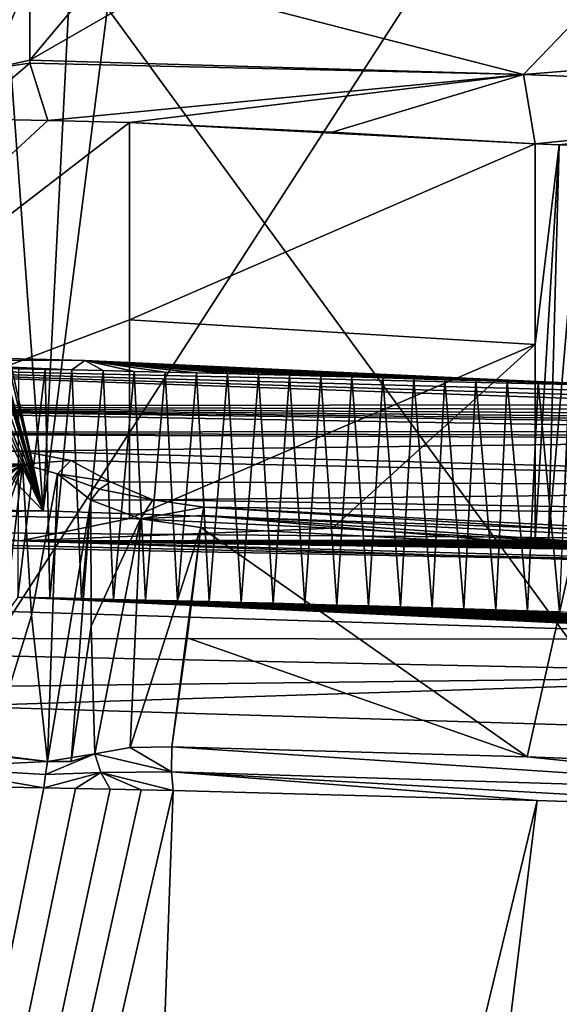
# Model space of a CAD drawing. Header units: millimetres. Extents: x -150 to 308, y -116 to 257.
# Tile 94 of 147: x 254.45 to 257.14, y 148.5 to 153.39. Entities that reach past the tile are written whole.
import ezdxf

# ---------------------------------------------------------------- set-up
doc = ezdxf.new("R2010")
doc.units = ezdxf.units.MM
doc.header["$LTSCALE"] = 81.481481
for name, color, linetype in [('169', 7, 'CONTINUOUS'), ('251', 7, 'CONTINUOUS'), ('254', 7, 'CONTINUOUS'), ('455', 7, 'CONTINUOUS'), ('460', 7, 'CONTINUOUS'), ('461', 7, 'CONTINUOUS'), ('462', 7, 'CONTINUOUS'), ('463', 7, 'CONTINUOUS'), ('464', 7, 'CONTINUOUS'), ('466', 7, 'CONTINUOUS'), ('486', 7, 'CONTINUOUS'), ('487', 7, 'CONTINUOUS'), ('490', 7, 'CONTINUOUS'), ('491', 7, 'CONTINUOUS'), ('492', 7, 'CONTINUOUS'), ('493', 7, 'CONTINUOUS'), ('623', 7, 'CONTINUOUS'), ('624', 7, 'CONTINUOUS'), ('625', 7, 'CONTINUOUS'), ('626', 7, 'CONTINUOUS'), ('627', 7, 'CONTINUOUS'), ('628', 7, 'CONTINUOUS'), ('783', 7, 'CONTINUOUS'), ('831', 7, 'CONTINUOUS'), ('852', 7, 'CONTINUOUS'), ('853', 7, 'CONTINUOUS'), ('854', 7, 'CONTINUOUS'), ('855', 7, 'CONTINUOUS'), ('856', 7, 'CONTINUOUS'), ('857', 7, 'CONTINUOUS'), ('889', 7, 'CONTINUOUS')]:
    doc.layers.add(name, color=color, linetype=linetype)

msp = doc.modelspace()

# ---------------------------------------------------------------- linework, layer by layer
at = {"layer": '169', "linetype": 'CONTINUOUS'}
for points in [[(249.8267, 143.9414, -54.3756), (249.9034, 160.2606, -52.9047), (261.8022, 143.9964, -53.6585), (249.8267, 143.9414, -54.3756)], [(249.9034, 160.2606, -52.9047), (267.6246, 159.5176, -51.9458), (261.8022, 143.9964, -53.6585), (249.9034, 160.2606, -52.9047)]]:
    msp.add_3dface(points, dxfattribs=at)
at = {"layer": '251', "linetype": 'CONTINUOUS'}
for points in [[(260.3922, 159.682, -49.5812), (249.9978, 159.921, -49.924), (250.0872, 143.7397, -51.3825), (260.3922, 159.682, -49.5812)], [(268.3656, 144.0897, -49.5558), (260.3922, 159.682, -49.5812), (250.0872, 143.7397, -51.3825), (268.3656, 144.0897, -49.5558)]]:
    msp.add_3dface(points, dxfattribs=at)
at = {"layer": '254', "linetype": 'CONTINUOUS'}
for points in [[(271.2226, 151.4451, -48.8882), (294.4497, 169.1961, -44.692), (250, 202.5121, -43.5144), (271.2226, 151.4451, -48.8882)], [(266.905, 156.3807, -49.2554), (271.2226, 151.4451, -48.8882), (250, 202.5121, -43.5144), (266.905, 156.3807, -49.2554)]]:
    msp.add_3dface(points, dxfattribs=at)
at = {"layer": '455', "linetype": 'CONTINUOUS'}
for points in [[(254.5744, 149.5738, -29.1522), (250.0004, 126.7923, -30.8249), (254.2791, 149.5795, -29.1258), (254.5744, 149.5738, -29.1522)], [(254.7314, 149.5704, -29.1668), (250.0004, 126.7923, -30.8249), (254.5744, 149.5738, -29.1522), (254.7314, 149.5704, -29.1668)], [(254.903, 149.5671, -29.1835), (250.0004, 126.7923, -30.8249), (254.7314, 149.5704, -29.1668), (254.903, 149.5671, -29.1835)], [(255.0586, 149.5637, -29.1991), (250.0004, 126.7923, -30.8249), (254.903, 149.5671, -29.1835), (255.0586, 149.5637, -29.1991)], [(255.2164, 149.5602, -29.2154), (250.0004, 126.7923, -30.8249), (255.0586, 149.5637, -29.1991), (255.2164, 149.5602, -29.2154)], [(250.0004, 126.7923, -30.8249), (255.2164, 149.5602, -29.2154), (254.8945, 140.6877, -30.5188), (250.0004, 126.7923, -30.8249)], [(255.2164, 149.5602, -29.2154), (257.0242, 149.5118, -29.4373), (254.8945, 140.6877, -30.5188), (255.2164, 149.5602, -29.2154)], [(254.8945, 140.6877, -30.5188), (257.0242, 149.5118, -29.4373), (255.9666, 140.8729, -30.6567), (254.8945, 140.6877, -30.5188)], [(257.0242, 149.5118, -29.4373), (258.771, 149.451, -29.7124), (255.9666, 140.8729, -30.6567), (257.0242, 149.5118, -29.4373)], [(255.9666, 140.8729, -30.6567), (258.771, 149.451, -29.7124), (257.2337, 141.0398, -30.8626), (255.9666, 140.8729, -30.6567)]]:
    msp.add_3dface(points, dxfattribs=at)
at = {"layer": '460', "linetype": 'CONTINUOUS'}
for points in [[(251.57, 151.1803, -28.573), (254.4685, 151.1803, -28.573), (252.3362, 150.8997, -28.6825), (251.57, 151.1803, -28.573)], [(252.3362, 150.8997, -28.6825), (254.4685, 151.1803, -28.573), (253.35, 150.8932, -28.685), (252.3362, 150.8997, -28.6825)], [(253.35, 150.8932, -28.685), (254.4685, 151.1803, -28.573), (253.415, 150.9056, -28.6802), (253.35, 150.8932, -28.685)], [(253.415, 150.9056, -28.6802), (254.4685, 151.1803, -28.573), (253.5648, 150.6512, -28.7793), (253.415, 150.9056, -28.6802)], [(253.5648, 150.6512, -28.7793), (254.4685, 151.1803, -28.573), (253.6026, 150.5093, -28.8347), (253.5648, 150.6512, -28.7793)], [(254.4685, 151.1803, -28.573), (253.6493, 150.0078, -29.0302), (253.6026, 150.5093, -28.8347), (254.4685, 151.1803, -28.573)], [(253.7881, 149.8435, -29.0943), (253.6493, 150.0078, -29.0302), (254.4685, 151.1803, -28.573), (253.7881, 149.8435, -29.0943)], [(253.9975, 149.7701, -29.1229), (253.7881, 149.8435, -29.0943), (254.4685, 151.1803, -28.573), (253.9975, 149.7701, -29.1229)], [(254.2994, 149.7411, -29.1342), (253.9975, 149.7701, -29.1229), (254.4685, 151.1803, -28.573), (254.2994, 149.7411, -29.1342)], [(254.5133, 150.4292, -28.8659), (254.2994, 149.7411, -29.1342), (254.4685, 151.1803, -28.573), (254.5133, 150.4292, -28.8659)], [(254.5922, 149.7052, -29.1482), (254.2994, 149.7411, -29.1342), (254.5133, 150.4292, -28.8659), (254.5922, 149.7052, -29.1482)]]:
    msp.add_3dface(points, dxfattribs=at)
at = {"layer": '461', "linetype": 'CONTINUOUS'}
for points in [[(253.989, 149.6749, -29.1351), (253.9975, 149.7701, -29.1229), (254.5922, 149.7052, -29.1482), (253.989, 149.6749, -29.1351)], [(253.9975, 149.7701, -29.1229), (254.2994, 149.7411, -29.1342), (254.5922, 149.7052, -29.1482), (253.9975, 149.7701, -29.1229)], [(253.989, 149.6749, -29.1351), (254.5922, 149.7052, -29.1482), (254.5825, 149.64, -29.1614), (253.989, 149.6749, -29.1351)], [(254.5744, 149.5738, -29.1522), (254.2791, 149.5795, -29.1258), (253.989, 149.6749, -29.1351), (254.5744, 149.5738, -29.1522)], [(254.5744, 149.5738, -29.1522), (253.989, 149.6749, -29.1351), (254.5825, 149.64, -29.1614), (254.5744, 149.5738, -29.1522)]]:
    msp.add_3dface(points, dxfattribs=at)
at = {"layer": '462', "linetype": 'CONTINUOUS'}
for points in [[(254.5825, 149.64, -29.1614), (254.5922, 149.7052, -29.1482), (254.8273, 149.7435, -29.1965), (254.5825, 149.64, -29.1614)], [(254.8571, 149.6502, -29.2127), (254.5825, 149.64, -29.1614), (254.8273, 149.7435, -29.1965), (254.8571, 149.6502, -29.2127)], [(254.8273, 149.7435, -29.1965), (254.5922, 149.7052, -29.1482), (254.7096, 149.7044, -29.163), (254.8273, 149.7435, -29.1965)], [(254.7314, 149.5704, -29.1668), (254.5744, 149.5738, -29.1522), (254.8571, 149.6502, -29.2127), (254.7314, 149.5704, -29.1668)], [(254.5744, 149.5738, -29.1522), (254.5825, 149.64, -29.1614), (254.8571, 149.6502, -29.2127), (254.5744, 149.5738, -29.1522)], [(254.903, 149.5671, -29.1835), (254.7314, 149.5704, -29.1668), (254.8571, 149.6502, -29.2127), (254.903, 149.5671, -29.1835)]]:
    msp.add_3dface(points, dxfattribs=at)
at = {"layer": '463', "linetype": 'CONTINUOUS'}
for points in [[(255.2086, 149.6543, -29.2956), (254.8273, 149.7435, -29.1965), (255.0034, 149.7749, -29.2635), (255.2086, 149.6543, -29.2956)], [(255.2104, 149.7775, -29.3055), (255.2086, 149.6543, -29.2956), (255.0034, 149.7749, -29.2635), (255.2104, 149.7775, -29.3055)], [(254.8571, 149.6502, -29.2127), (254.8273, 149.7435, -29.1965), (255.2086, 149.6543, -29.2956), (254.8571, 149.6502, -29.2127)], [(255.2164, 149.5602, -29.2154), (254.8571, 149.6502, -29.2127), (255.2086, 149.6543, -29.2956), (255.2164, 149.5602, -29.2154)], [(255.2164, 149.5602, -29.2154), (255.0586, 149.5637, -29.1991), (254.8571, 149.6502, -29.2127), (255.2164, 149.5602, -29.2154)], [(255.0586, 149.5637, -29.1991), (254.903, 149.5671, -29.1835), (254.8571, 149.6502, -29.2127), (255.0586, 149.5637, -29.1991)]]:
    msp.add_3dface(points, dxfattribs=at)
at = {"layer": '464', "linetype": 'CONTINUOUS'}
for points in [[(255.2086, 149.6543, -29.2956), (255.2104, 149.7775, -29.3055), (258.766, 149.5445, -29.7836), (255.2086, 149.6543, -29.2956)], [(258.766, 149.5445, -29.7836), (255.2104, 149.7775, -29.3055), (256.9761, 149.7275, -29.516), (258.766, 149.5445, -29.7836)], [(258.7696, 149.6609, -29.7907), (258.766, 149.5445, -29.7836), (256.9761, 149.7275, -29.516), (258.7696, 149.6609, -29.7907)], [(258.771, 149.451, -29.7124), (257.0242, 149.5118, -29.4373), (255.2086, 149.6543, -29.2956), (258.771, 149.451, -29.7124)], [(258.771, 149.451, -29.7124), (255.2086, 149.6543, -29.2956), (258.766, 149.5445, -29.7836), (258.771, 149.451, -29.7124)], [(257.0242, 149.5118, -29.4373), (255.2164, 149.5602, -29.2154), (255.2086, 149.6543, -29.2956), (257.0242, 149.5118, -29.4373)]]:
    msp.add_3dface(points, dxfattribs=at)
at = {"layer": '466', "linetype": 'CONTINUOUS'}
for points in [[(255.3547, 150.867, -29.057), (256.9761, 149.7275, -29.516), (255.2856, 150.3185, -29.1825), (255.3547, 150.867, -29.057)], [(257.2087, 150.7684, -29.2921), (256.9761, 149.7275, -29.516), (255.3547, 150.867, -29.057), (257.2087, 150.7684, -29.2921)], [(258.7696, 149.6609, -29.7907), (256.9761, 149.7275, -29.516), (257.2087, 150.7684, -29.2921), (258.7696, 149.6609, -29.7907)], [(256.9761, 149.7275, -29.516), (255.2104, 149.7775, -29.3055), (255.2856, 150.3185, -29.1825), (256.9761, 149.7275, -29.516)]]:
    msp.add_3dface(points, dxfattribs=at)
at = {"layer": '486', "linetype": 'CONTINUOUS'}
for points in [[(252.0439, 151.7664, -28.0119), (254.7775, 151.6953, -28.0663), (251.75, 151.6968, -28.0651), (252.0439, 151.7664, -28.0119)], [(254.7775, 151.6953, -28.0663), (257.4917, 151.5701, -28.1721), (251.75, 151.6968, -28.0651), (254.7775, 151.6953, -28.0663)], [(251.75, 151.6968, -28.0651), (257.4917, 151.5701, -28.1721), (257.7245, 151.5345, -28.2048), (251.75, 151.6968, -28.0651)], [(251.75, 151.4705, -28.2667), (251.75, 151.6968, -28.0651), (258.1155, 151.4753, -28.2619), (251.75, 151.4705, -28.2667)], [(258.1155, 151.4753, -28.2619), (251.75, 151.6968, -28.0651), (257.9314, 151.5031, -28.2347), (258.1155, 151.4753, -28.2619)], [(257.9314, 151.5031, -28.2347), (251.75, 151.6968, -28.0651), (257.7245, 151.5345, -28.2048), (257.9314, 151.5031, -28.2347)], [(251.7286, 151.3375, -28.4103), (251.75, 151.4705, -28.2667), (258.9988, 151.3453, -28.4013), (251.7286, 151.3375, -28.4103)], [(258.2794, 151.4508, -28.2867), (251.75, 151.4705, -28.2667), (258.1155, 151.4753, -28.2619), (258.2794, 151.4508, -28.2867)], [(258.9988, 151.3453, -28.4013), (251.75, 151.4705, -28.2667), (258.7748, 151.3778, -28.3645), (258.9988, 151.3453, -28.4013)], [(258.7748, 151.3778, -28.3645), (251.75, 151.4705, -28.2667), (258.6714, 151.3928, -28.3479), (258.7748, 151.3778, -28.3645)], [(258.6714, 151.3928, -28.3479), (251.75, 151.4705, -28.2667), (258.5555, 151.4098, -28.3295), (258.6714, 151.3928, -28.3479)], [(258.5555, 151.4098, -28.3295), (251.75, 151.4705, -28.2667), (258.4254, 151.4291, -28.3091), (258.5555, 151.4098, -28.3295)], [(258.4254, 151.4291, -28.3091), (251.75, 151.4705, -28.2667), (258.2794, 151.4508, -28.2867), (258.4254, 151.4291, -28.3091)], [(251.6559, 151.245, -28.5244), (251.7286, 151.3375, -28.4103), (254.4685, 151.245, -28.5244), (251.6559, 151.245, -28.5244)], [(259.1617, 151.3222, -28.4283), (251.7286, 151.3375, -28.4103), (258.9988, 151.3453, -28.4013), (259.1617, 151.3222, -28.4283)], [(251.7286, 151.3375, -28.4103), (259.2786, 151.3054, -28.4484), (254.4685, 151.245, -28.5244), (251.7286, 151.3375, -28.4103)], [(259.2786, 151.3054, -28.4484), (251.7286, 151.3375, -28.4103), (259.1617, 151.3222, -28.4283), (259.2786, 151.3054, -28.4484)], [(259.2786, 151.3054, -28.4484), (261.0269, 151.0664, -28.7905), (254.4685, 151.245, -28.5244), (259.2786, 151.3054, -28.4484)], [(254.4685, 151.245, -28.5244), (261.0269, 151.0664, -28.7905), (254.7084, 151.1993, -28.586), (254.4685, 151.245, -28.5244)], [(254.7084, 151.1993, -28.586), (261.0269, 151.0664, -28.7905), (254.9062, 151.093, -28.746), (254.7084, 151.1993, -28.586)], [(254.9062, 151.093, -28.746), (261.0269, 151.0664, -28.7905), (255.1151, 151.0045, -28.9023), (254.9062, 151.093, -28.746)], [(261.0269, 151.0664, -28.7905), (262.5875, 150.8818, -29.175), (255.1151, 151.0045, -28.9023), (261.0269, 151.0664, -28.7905)], [(255.1151, 151.0045, -28.9023), (262.5875, 150.8818, -29.175), (255.3688, 150.9672, -28.9768), (255.1151, 151.0045, -28.9023)], [(255.3688, 150.9672, -28.9768), (262.5875, 150.8818, -29.175), (257.1854, 150.8748, -29.1935), (255.3688, 150.9672, -28.9768)]]:
    msp.add_3dface(points, dxfattribs=at)
at = {"layer": '487', "linetype": 'CONTINUOUS'}
for points in [[(254.7775, 151.6953, -28.0663), (252.0439, 151.7664, -28.0119), (254.7135, 151.6483, -27.8563), (254.7775, 151.6953, -28.0663)], [(254.7135, 151.6483, -27.8563), (252.0439, 151.7664, -28.0119), (254.581, 151.6512, -27.8448), (254.7135, 151.6483, -27.8563)], [(254.581, 151.6512, -27.8448), (252.0439, 151.7664, -28.0119), (254.4484, 151.6539, -27.8337), (254.581, 151.6512, -27.8448)], [(254.8682, 151.6449, -27.8701), (254.7775, 151.6953, -28.0663), (254.7135, 151.6483, -27.8563), (254.8682, 151.6449, -27.8701)], [(257.4917, 151.5701, -28.1721), (254.7775, 151.6953, -28.0663), (257.3375, 151.5754, -28.1508), (257.4917, 151.5701, -28.1721)], [(257.3375, 151.5754, -28.1508), (254.7775, 151.6953, -28.0663), (257.1835, 151.5805, -28.13), (257.3375, 151.5754, -28.1508)], [(257.1835, 151.5805, -28.13), (254.7775, 151.6953, -28.0663), (257.0294, 151.5856, -28.1096), (257.1835, 151.5805, -28.13)], [(257.0294, 151.5856, -28.1096), (254.7775, 151.6953, -28.0663), (256.8753, 151.5905, -28.0896), (257.0294, 151.5856, -28.1096)], [(256.8753, 151.5905, -28.0896), (254.7775, 151.6953, -28.0663), (256.7211, 151.5954, -28.0701), (256.8753, 151.5905, -28.0896)], [(256.7211, 151.5954, -28.0701), (254.7775, 151.6953, -28.0663), (256.5669, 151.6001, -28.051), (256.7211, 151.5954, -28.0701)], [(256.5669, 151.6001, -28.051), (254.7775, 151.6953, -28.0663), (256.4127, 151.6047, -28.0323), (256.5669, 151.6001, -28.051)], [(256.4127, 151.6047, -28.0323), (254.7775, 151.6953, -28.0663), (256.2584, 151.6092, -28.0141), (256.4127, 151.6047, -28.0323)], [(256.2584, 151.6092, -28.0141), (254.7775, 151.6953, -28.0663), (256.1041, 151.6136, -27.9964), (256.2584, 151.6092, -28.0141)], [(256.1041, 151.6136, -27.9964), (254.7775, 151.6953, -28.0663), (255.9498, 151.6179, -27.979), (256.1041, 151.6136, -27.9964)], [(255.9498, 151.6179, -27.979), (254.7775, 151.6953, -28.0663), (255.7954, 151.6221, -27.9622), (255.9498, 151.6179, -27.979)], [(255.7954, 151.6221, -27.9622), (254.7775, 151.6953, -28.0663), (255.6409, 151.6262, -27.9457), (255.7954, 151.6221, -27.9622)], [(255.6409, 151.6262, -27.9457), (254.7775, 151.6953, -28.0663), (255.4865, 151.6301, -27.9297), (255.6409, 151.6262, -27.9457)], [(255.4865, 151.6301, -27.9297), (254.7775, 151.6953, -28.0663), (255.332, 151.634, -27.9142), (255.4865, 151.6301, -27.9297)], [(255.332, 151.634, -27.9142), (254.7775, 151.6953, -28.0663), (255.1774, 151.6377, -27.899), (255.332, 151.634, -27.9142)], [(255.1774, 151.6377, -27.899), (254.7775, 151.6953, -28.0663), (255.0228, 151.6414, -27.8844), (255.1774, 151.6377, -27.899)], [(255.0228, 151.6414, -27.8844), (254.7775, 151.6953, -28.0663), (254.8682, 151.6449, -27.8701), (255.0228, 151.6414, -27.8844)]]:
    msp.add_3dface(points, dxfattribs=at)
at = {"layer": '490', "linetype": 'CONTINUOUS'}
for points in [[(254.581, 151.6512, -27.8448), (254.4484, 151.6539, -27.8337), (254.4451, 150.52, -27.8219), (254.581, 151.6512, -27.8448)], [(254.6037, 150.5167, -27.8354), (254.581, 151.6512, -27.8448), (254.4451, 150.52, -27.8219), (254.6037, 150.5167, -27.8354)], [(254.7135, 151.6483, -27.8563), (254.581, 151.6512, -27.8448), (254.6037, 150.5167, -27.8354), (254.7135, 151.6483, -27.8563)], [(254.7622, 150.5132, -27.8493), (254.7135, 151.6483, -27.8563), (254.6037, 150.5167, -27.8354), (254.7622, 150.5132, -27.8493)], [(254.8682, 151.6449, -27.8701), (254.7135, 151.6483, -27.8563), (254.7622, 150.5132, -27.8493), (254.8682, 151.6449, -27.8701)], [(254.9208, 150.5096, -27.8638), (254.8682, 151.6449, -27.8701), (254.7622, 150.5132, -27.8493), (254.9208, 150.5096, -27.8638)], [(255.0228, 151.6414, -27.8844), (254.8682, 151.6449, -27.8701), (254.9208, 150.5096, -27.8638), (255.0228, 151.6414, -27.8844)], [(255.0792, 150.5059, -27.8787), (255.0228, 151.6414, -27.8844), (254.9208, 150.5096, -27.8638), (255.0792, 150.5059, -27.8787)], [(255.1774, 151.6377, -27.899), (255.0228, 151.6414, -27.8844), (255.0792, 150.5059, -27.8787), (255.1774, 151.6377, -27.899)], [(255.2377, 150.5021, -27.894), (255.1774, 151.6377, -27.899), (255.0792, 150.5059, -27.8787), (255.2377, 150.5021, -27.894)], [(255.332, 151.634, -27.9142), (255.1774, 151.6377, -27.899), (255.2377, 150.5021, -27.894), (255.332, 151.634, -27.9142)], [(255.3961, 150.4982, -27.9098), (255.332, 151.634, -27.9142), (255.2377, 150.5021, -27.894), (255.3961, 150.4982, -27.9098)], [(255.4865, 151.6301, -27.9297), (255.332, 151.634, -27.9142), (255.3961, 150.4982, -27.9098), (255.4865, 151.6301, -27.9297)], [(255.5544, 150.4941, -27.9261), (255.4865, 151.6301, -27.9297), (255.3961, 150.4982, -27.9098), (255.5544, 150.4941, -27.9261)], [(255.6409, 151.6262, -27.9457), (255.4865, 151.6301, -27.9297), (255.5544, 150.4941, -27.9261), (255.6409, 151.6262, -27.9457)], [(255.7127, 150.49, -27.9429), (255.6409, 151.6262, -27.9457), (255.5544, 150.4941, -27.9261), (255.7127, 150.49, -27.9429)], [(255.7954, 151.6221, -27.9622), (255.6409, 151.6262, -27.9457), (255.7127, 150.49, -27.9429), (255.7954, 151.6221, -27.9622)], [(255.8709, 150.4857, -27.9601), (255.7954, 151.6221, -27.9622), (255.7127, 150.49, -27.9429), (255.8709, 150.4857, -27.9601)], [(255.9498, 151.6179, -27.979), (255.7954, 151.6221, -27.9622), (255.8709, 150.4857, -27.9601), (255.9498, 151.6179, -27.979)], [(256.0291, 150.4813, -27.9778), (255.9498, 151.6179, -27.979), (255.8709, 150.4857, -27.9601), (256.0291, 150.4813, -27.9778)], [(256.1041, 151.6136, -27.9964), (255.9498, 151.6179, -27.979), (256.0291, 150.4813, -27.9778), (256.1041, 151.6136, -27.9964)], [(256.1872, 150.4768, -27.9959), (256.1041, 151.6136, -27.9964), (256.0291, 150.4813, -27.9778), (256.1872, 150.4768, -27.9959)], [(256.2584, 151.6092, -28.0141), (256.1041, 151.6136, -27.9964), (256.1872, 150.4768, -27.9959), (256.2584, 151.6092, -28.0141)], [(256.3453, 150.4722, -28.0146), (256.2584, 151.6092, -28.0141), (256.1872, 150.4768, -27.9959), (256.3453, 150.4722, -28.0146)], [(256.4127, 151.6047, -28.0323), (256.2584, 151.6092, -28.0141), (256.3453, 150.4722, -28.0146), (256.4127, 151.6047, -28.0323)], [(256.5033, 150.4674, -28.0336), (256.4127, 151.6047, -28.0323), (256.3453, 150.4722, -28.0146), (256.5033, 150.4674, -28.0336)], [(256.5669, 151.6001, -28.051), (256.4127, 151.6047, -28.0323), (256.5033, 150.4674, -28.0336), (256.5669, 151.6001, -28.051)], [(256.6613, 150.4626, -28.0532), (256.5669, 151.6001, -28.051), (256.5033, 150.4674, -28.0336), (256.6613, 150.4626, -28.0532)], [(256.7211, 151.5954, -28.0701), (256.5669, 151.6001, -28.051), (256.6613, 150.4626, -28.0532), (256.7211, 151.5954, -28.0701)], [(256.8193, 150.4576, -28.0732), (256.7211, 151.5954, -28.0701), (256.6613, 150.4626, -28.0532), (256.8193, 150.4576, -28.0732)], [(256.8753, 151.5905, -28.0896), (256.7211, 151.5954, -28.0701), (256.8193, 150.4576, -28.0732), (256.8753, 151.5905, -28.0896)], [(256.9772, 150.4525, -28.0937), (256.8753, 151.5905, -28.0896), (256.8193, 150.4576, -28.0732), (256.9772, 150.4525, -28.0937)], [(257.0294, 151.5856, -28.1096), (256.8753, 151.5905, -28.0896), (256.9772, 150.4525, -28.0937), (257.0294, 151.5856, -28.1096)], [(257.1351, 150.4473, -28.1146), (257.0294, 151.5856, -28.1096), (256.9772, 150.4525, -28.0937), (257.1351, 150.4473, -28.1146)], [(257.1835, 151.5805, -28.13), (257.0294, 151.5856, -28.1096), (257.1351, 150.4473, -28.1146), (257.1835, 151.5805, -28.13)]]:
    msp.add_3dface(points, dxfattribs=at)
at = {"layer": '491', "linetype": 'CONTINUOUS'}
for points in [[(258.882, 150.3104, -28.0755), (254.4451, 150.52, -27.8219), (254.3939, 150.4488, -27.5121), (258.882, 150.3104, -28.0755)], [(258.882, 150.3104, -28.0755), (254.6037, 150.5167, -27.8354), (254.4451, 150.52, -27.8219), (258.882, 150.3104, -28.0755)], [(258.882, 150.3104, -28.0755), (254.7622, 150.5132, -27.8493), (254.6037, 150.5167, -27.8354), (258.882, 150.3104, -28.0755)], [(258.882, 150.3104, -28.0755), (254.9208, 150.5096, -27.8638), (254.7622, 150.5132, -27.8493), (258.882, 150.3104, -28.0755)], [(258.882, 150.3104, -28.0755), (255.0792, 150.5059, -27.8787), (254.9208, 150.5096, -27.8638), (258.882, 150.3104, -28.0755)], [(258.882, 150.3104, -28.0755), (255.2377, 150.5021, -27.894), (255.0792, 150.5059, -27.8787), (258.882, 150.3104, -28.0755)], [(258.882, 150.3104, -28.0755), (255.3961, 150.4982, -27.9098), (255.2377, 150.5021, -27.894), (258.882, 150.3104, -28.0755)], [(258.882, 150.3104, -28.0755), (255.5544, 150.4941, -27.9261), (255.3961, 150.4982, -27.9098), (258.882, 150.3104, -28.0755)], [(258.882, 150.3104, -28.0755), (255.7127, 150.49, -27.9429), (255.5544, 150.4941, -27.9261), (258.882, 150.3104, -28.0755)], [(258.882, 150.3104, -28.0755), (255.8709, 150.4857, -27.9601), (255.7127, 150.49, -27.9429), (258.882, 150.3104, -28.0755)], [(258.882, 150.3104, -28.0755), (256.0291, 150.4813, -27.9778), (255.8709, 150.4857, -27.9601), (258.882, 150.3104, -28.0755)], [(258.882, 150.3104, -28.0755), (256.1872, 150.4768, -27.9959), (256.0291, 150.4813, -27.9778), (258.882, 150.3104, -28.0755)], [(258.882, 150.3104, -28.0755), (256.3453, 150.4722, -28.0146), (256.1872, 150.4768, -27.9959), (258.882, 150.3104, -28.0755)], [(258.882, 150.3104, -28.0755), (256.5033, 150.4674, -28.0336), (256.3453, 150.4722, -28.0146), (258.882, 150.3104, -28.0755)], [(258.882, 150.3104, -28.0755), (256.6613, 150.4626, -28.0532), (256.5033, 150.4674, -28.0336), (258.882, 150.3104, -28.0755)], [(258.882, 150.3104, -28.0755), (256.8193, 150.4576, -28.0732), (256.6613, 150.4626, -28.0532), (258.882, 150.3104, -28.0755)], [(258.882, 150.3104, -28.0755), (256.9772, 150.4525, -28.0937), (256.8193, 150.4576, -28.0732), (258.882, 150.3104, -28.0755)], [(258.882, 150.3104, -28.0755), (257.1351, 150.4473, -28.1146), (256.9772, 150.4525, -28.0937), (258.882, 150.3104, -28.0755)]]:
    msp.add_3dface(points, dxfattribs=at)
at = {"layer": '492', "linetype": 'CONTINUOUS'}
for points in [[(258.882, 150.3104, -28.0755), (254.3939, 150.4488, -27.5121), (250, 150.32, -27.0834), (258.882, 150.3104, -28.0755)], [(258.882, 150.3104, -28.0755), (250, 150.32, -27.0834), (258.9193, 150.1329, -27.8341), (258.882, 150.3104, -28.0755)], [(250, 150.32, -27.0834), (250, 150.0256, -27.0277), (258.9193, 150.1329, -27.8341), (250, 150.32, -27.0834)], [(258.9193, 150.1329, -27.8341), (250, 150.0256, -27.0277), (254.1287, 149.9794, -27.1917), (258.9193, 150.1329, -27.8341)], [(258.9154, 149.8344, -27.7824), (258.9193, 150.1329, -27.8341), (254.1287, 149.9794, -27.1917), (258.9154, 149.8344, -27.7824)]]:
    msp.add_3dface(points, dxfattribs=at)
at = {"layer": '493', "linetype": 'CONTINUOUS'}
for points in [[(250, 150.0256, -27.0277), (255.5692, 126.7701, -29.6332), (254.1287, 149.9794, -27.1917), (250, 150.0256, -27.0277)], [(255.5692, 126.7701, -29.6332), (250, 150.0256, -27.0277), (250, 149.6143, -27.1088), (255.5692, 126.7701, -29.6332)], [(255.5692, 126.7701, -29.6332), (258.9154, 149.8344, -27.7824), (254.1287, 149.9794, -27.1917), (255.5692, 126.7701, -29.6332)], [(255.5692, 126.7701, -29.6332), (260.8773, 126.7529, -31.429), (258.9154, 149.8344, -27.7824), (255.5692, 126.7701, -29.6332)], [(250, 149.2047, -27.1876), (255.5692, 126.7701, -29.6332), (250, 149.6143, -27.1088), (250, 149.2047, -27.1876)], [(250, 138.6351, -28.562), (255.5692, 126.7701, -29.6332), (250, 149.2047, -27.1876), (250, 138.6351, -28.562)]]:
    msp.add_3dface(points, dxfattribs=at)
at = {"layer": '623', "linetype": 'CONTINUOUS'}
for points in [[(251.6146, 151.2162, -28.553), (251.6559, 151.245, -28.5244), (254.4685, 151.1803, -28.573), (251.6146, 151.2162, -28.553)], [(251.6559, 151.245, -28.5244), (254.4685, 151.245, -28.5244), (254.4685, 151.1803, -28.573), (251.6559, 151.245, -28.5244)], [(254.4685, 151.1803, -28.573), (251.57, 151.1803, -28.573), (251.6146, 151.2162, -28.553), (254.4685, 151.1803, -28.573)]]:
    msp.add_3dface(points, dxfattribs=at)
at = {"layer": '624', "linetype": 'CONTINUOUS'}
for points in [[(254.4685, 151.245, -28.5244), (254.7084, 151.1993, -28.586), (254.4685, 151.1803, -28.573), (254.4685, 151.245, -28.5244)], [(254.4685, 151.1803, -28.573), (254.7084, 151.1993, -28.586), (254.642, 151.1322, -28.6241), (254.4685, 151.1803, -28.573)], [(254.7084, 151.1993, -28.586), (254.9062, 151.093, -28.746), (254.642, 151.1322, -28.6241), (254.7084, 151.1993, -28.586)], [(254.642, 151.1322, -28.6241), (254.9062, 151.093, -28.746), (254.8505, 151.0573, -28.772), (254.642, 151.1322, -28.6241)], [(254.8077, 151.0017, -28.7748), (254.642, 151.1322, -28.6241), (254.8505, 151.0573, -28.772), (254.8077, 151.0017, -28.7748)]]:
    msp.add_3dface(points, dxfattribs=at)
at = {"layer": '625', "linetype": 'CONTINUOUS'}
for points in [[(254.5133, 150.4292, -28.8659), (254.4685, 151.1803, -28.573), (254.642, 151.1322, -28.6241), (254.5133, 150.4292, -28.8659)], [(254.5922, 149.7052, -29.1482), (254.5133, 150.4292, -28.8659), (254.642, 151.1322, -28.6241), (254.5922, 149.7052, -29.1482)], [(254.5922, 149.7052, -29.1482), (254.642, 151.1322, -28.6241), (254.8077, 151.0017, -28.7748), (254.5922, 149.7052, -29.1482)], [(254.7096, 149.7044, -29.163), (254.5922, 149.7052, -29.1482), (254.8077, 151.0017, -28.7748), (254.7096, 149.7044, -29.163)], [(254.7096, 149.7044, -29.163), (254.8077, 151.0017, -28.7748), (254.8098, 150.3773, -28.9842), (254.7096, 149.7044, -29.163)], [(254.8273, 149.7435, -29.1965), (254.7096, 149.7044, -29.163), (254.8098, 150.3773, -28.9842), (254.8273, 149.7435, -29.1965)]]:
    msp.add_3dface(points, dxfattribs=at)
at = {"layer": '626', "linetype": 'CONTINUOUS'}
for points in [[(254.8098, 150.3773, -28.9842), (254.8077, 151.0017, -28.7748), (255.0546, 150.9087, -28.9664), (254.8098, 150.3773, -28.9842)], [(254.8273, 149.7435, -29.1965), (254.8098, 150.3773, -28.9842), (255.0546, 150.9087, -28.9664), (254.8273, 149.7435, -29.1965)], [(255.0034, 149.7749, -29.2635), (254.8273, 149.7435, -29.1965), (255.0546, 150.9087, -28.9664), (255.0034, 149.7749, -29.2635)], [(255.3547, 150.867, -29.057), (255.0034, 149.7749, -29.2635), (255.0546, 150.9087, -28.9664), (255.3547, 150.867, -29.057)], [(255.2104, 149.7775, -29.3055), (255.0034, 149.7749, -29.2635), (255.3547, 150.867, -29.057), (255.2104, 149.7775, -29.3055)], [(255.2104, 149.7775, -29.3055), (255.3547, 150.867, -29.057), (255.2856, 150.3185, -29.1825), (255.2104, 149.7775, -29.3055)]]:
    msp.add_3dface(points, dxfattribs=at)
at = {"layer": '627', "linetype": 'CONTINUOUS'}
for points in [[(254.9062, 151.093, -28.746), (255.1151, 151.0045, -28.9023), (254.8505, 151.0573, -28.772), (254.9062, 151.093, -28.746)], [(255.1151, 151.0045, -28.9023), (254.8077, 151.0017, -28.7748), (254.8505, 151.0573, -28.772), (255.1151, 151.0045, -28.9023)], [(254.8077, 151.0017, -28.7748), (255.1151, 151.0045, -28.9023), (255.0546, 150.9087, -28.9664), (254.8077, 151.0017, -28.7748)], [(255.1151, 151.0045, -28.9023), (255.3688, 150.9672, -28.9768), (255.0546, 150.9087, -28.9664), (255.1151, 151.0045, -28.9023)], [(255.0546, 150.9087, -28.9664), (255.3688, 150.9672, -28.9768), (255.361, 150.9263, -29.0282), (255.0546, 150.9087, -28.9664)], [(255.3547, 150.867, -29.057), (255.0546, 150.9087, -28.9664), (255.361, 150.9263, -29.0282), (255.3547, 150.867, -29.057)]]:
    msp.add_3dface(points, dxfattribs=at)
at = {"layer": '628', "linetype": 'CONTINUOUS'}
for points in [[(255.3688, 150.9672, -28.9768), (259.0645, 150.7455, -29.5468), (255.361, 150.9263, -29.0282), (255.3688, 150.9672, -28.9768)], [(259.0645, 150.7455, -29.5468), (255.3688, 150.9672, -28.9768), (257.1854, 150.8748, -29.1935), (259.0645, 150.7455, -29.5468)], [(257.2087, 150.7684, -29.2921), (255.3547, 150.867, -29.057), (255.361, 150.9263, -29.0282), (257.2087, 150.7684, -29.2921)], [(259.054, 150.6716, -29.5845), (257.2087, 150.7684, -29.2921), (255.361, 150.9263, -29.0282), (259.054, 150.6716, -29.5845)], [(259.0645, 150.7455, -29.5468), (259.054, 150.6716, -29.5845), (255.361, 150.9263, -29.0282), (259.0645, 150.7455, -29.5468)]]:
    msp.add_3dface(points, dxfattribs=at)
at = {"layer": '783', "linetype": 'CONTINUOUS'}
for points in [[(250, 171.6976, -21.2014), (250, 170.0911, -21.6531), (254.5712, 150.9493, -27.042), (250, 171.6976, -21.2014)], [(250, 171.6976, -21.2014), (254.5712, 150.9493, -27.042), (253.4452, 166.3645, -22.7864), (250, 171.6976, -21.2014)], [(250, 170.0911, -21.6531), (250, 167.612, -22.3687), (254.5712, 150.9493, -27.042), (250, 170.0911, -21.6531)], [(258.9427, 150.7994, -27.5442), (260.4295, 170.0018, -22.1295), (256.6186, 166.951, -22.7525), (258.9427, 150.7994, -27.5442)], [(250, 167.612, -22.3687), (250, 166.7311, -22.627), (254.5712, 150.9493, -27.042), (250, 167.612, -22.3687)], [(254.5712, 150.9493, -27.042), (258.9427, 150.7994, -27.5442), (256.6186, 166.951, -22.7525), (254.5712, 150.9493, -27.042)], [(255.2893, 165.1443, -23.2208), (254.5712, 150.9493, -27.042), (256.6186, 166.951, -22.7525), (255.2893, 165.1443, -23.2208)], [(250, 166.7311, -22.627), (250, 165.8463, -22.8875), (254.5712, 150.9493, -27.042), (250, 166.7311, -22.627)], [(254.5712, 150.9493, -27.042), (255.2893, 165.1443, -23.2208), (253.4452, 166.3645, -22.7864), (254.5712, 150.9493, -27.042)], [(250, 165.8463, -22.8875), (250, 164.2103, -23.3702), (254.5712, 150.9493, -27.042), (250, 165.8463, -22.8875)], [(250, 164.2103, -23.3702), (250, 162.5869, -23.8475), (254.5712, 150.9493, -27.042), (250, 164.2103, -23.3702)], [(250, 162.5869, -23.8475), (250, 161.5737, -24.1428), (254.5712, 150.9493, -27.042), (250, 162.5869, -23.8475)], [(250, 161.5737, -24.1428), (250, 160.5674, -24.4332), (254.5712, 150.9493, -27.042), (250, 161.5737, -24.1428)], [(250, 160.5674, -24.4332), (250, 155.671, -25.7729), (254.5712, 150.9493, -27.042), (250, 160.5674, -24.4332)], [(250, 155.671, -25.7729), (250, 151.0022, -26.8656), (254.5712, 150.9493, -27.042), (250, 155.671, -25.7729)]]:
    msp.add_3dface(points, dxfattribs=at)
at = {"layer": '831', "linetype": 'CONTINUOUS'}
for points in [[(254.3074, 153.1434, -28.8912), (254.4498, 153.8326, -31.8301), (254.5042, 153.6005, -30.8574), (254.3074, 153.1434, -28.8912)], [(254.5042, 153.1856, -29.1022), (254.3074, 153.1434, -28.8912), (254.5042, 153.6005, -30.8574), (254.5042, 153.1856, -29.1022)], [(254.5042, 153.1717, -29.0434), (254.3074, 153.1434, -28.8912), (254.5042, 153.1856, -29.1022), (254.5042, 153.1717, -29.0434)]]:
    msp.add_3dface(points, dxfattribs=at)
at = {"layer": '852', "linetype": 'CONTINUOUS'}
for points in [[(254.1779, 152.8945, -27.8175), (254.5943, 152.886, -27.8504), (252.5024, 150.9553, -27.6928), (254.1779, 152.8945, -27.8175)], [(254.5943, 152.886, -27.8504), (254.9994, 152.8769, -27.884), (252.5024, 150.9553, -27.6928), (254.5943, 152.886, -27.8504)], [(254.9994, 152.8769, -27.884), (255, 151.8968, -27.8753), (252.5024, 150.9553, -27.6928), (254.9994, 152.8769, -27.884)], [(255, 151.8968, -27.8753), (255.0006, 150.9111, -27.8666), (252.5024, 150.9553, -27.6928), (255, 151.8968, -27.8753)]]:
    msp.add_3dface(points, dxfattribs=at)
at = {"layer": '853', "linetype": 'CONTINUOUS'}
for points in [[(255, 151.8968, -27.8753), (254.9994, 152.8769, -27.884), (257.015, 152.7702, -27.8913), (255, 151.8968, -27.8753)], [(257.015, 152.7702, -27.8913), (254.9994, 152.8769, -27.884), (256.0074, 152.828, -27.8877), (257.015, 152.7702, -27.8913)], [(255, 151.8968, -27.8753), (257.015, 152.7702, -27.8913), (257.0147, 151.7746, -27.8825), (255, 151.8968, -27.8753)], [(255.0006, 150.9111, -27.8666), (255, 151.8968, -27.8753), (257.0147, 151.7746, -27.8825), (255.0006, 150.9111, -27.8666)], [(256.0077, 150.8626, -27.8703), (255.0006, 150.9111, -27.8666), (257.0147, 151.7746, -27.8825), (256.0077, 150.8626, -27.8703)], [(257.0143, 150.8052, -27.8739), (256.0077, 150.8626, -27.8703), (257.0147, 151.7746, -27.8825), (257.0143, 150.8052, -27.8739)]]:
    msp.add_3dface(points, dxfattribs=at)
at = {"layer": '854', "linetype": 'CONTINUOUS'}
for points in [[(254.5042, 153.1717, -29.0434), (254.5042, 153.1856, -29.1022), (256.9578, 153.1148, -29.3333), (254.5042, 153.1717, -29.0434)], [(254.1779, 152.8945, -27.8175), (254.3074, 153.1434, -28.8912), (254.5042, 153.1717, -29.0434), (254.1779, 152.8945, -27.8175)], [(254.1779, 152.8945, -27.8175), (254.5042, 153.1717, -29.0434), (254.5943, 152.886, -27.8504), (254.1779, 152.8945, -27.8175)], [(254.5943, 152.886, -27.8504), (254.5042, 153.1717, -29.0434), (256.9578, 153.1148, -29.3333), (254.5943, 152.886, -27.8504)], [(254.9994, 152.8769, -27.884), (254.5943, 152.886, -27.8504), (256.9578, 153.1148, -29.3333), (254.9994, 152.8769, -27.884)], [(256.0074, 152.828, -27.8877), (254.9994, 152.8769, -27.884), (256.9578, 153.1148, -29.3333), (256.0074, 152.828, -27.8877)], [(257.015, 152.7702, -27.8913), (256.0074, 152.828, -27.8877), (256.9578, 153.1148, -29.3333), (257.015, 152.7702, -27.8913)], [(259.404, 153.0139, -29.6626), (257.015, 152.7702, -27.8913), (256.9578, 153.1148, -29.3333), (259.404, 153.0139, -29.6626)], [(257.1349, 152.7662, -27.9057), (257.015, 152.7702, -27.8913), (259.404, 153.0139, -29.6626), (257.1349, 152.7662, -27.9057)], [(257.2492, 152.7623, -27.9202), (257.1349, 152.7662, -27.9057), (259.404, 153.0139, -29.6626), (257.2492, 152.7623, -27.9202)]]:
    msp.add_3dface(points, dxfattribs=at)
at = {"layer": '855', "linetype": 'CONTINUOUS'}
for points in [[(257.0143, 150.8052, -27.8739), (257.0147, 151.7746, -27.8825), (257.1349, 152.7662, -27.9057), (257.0143, 150.8052, -27.8739)], [(257.0143, 150.8052, -27.8739), (257.1349, 152.7662, -27.9057), (257.0809, 150.8029, -27.8834), (257.0143, 150.8052, -27.8739)], [(257.0147, 151.7746, -27.8825), (257.015, 152.7702, -27.8913), (257.1349, 152.7662, -27.9057), (257.0147, 151.7746, -27.8825)], [(257.1349, 152.7662, -27.9057), (257.2492, 152.7623, -27.9202), (257.0809, 150.8029, -27.8834), (257.1349, 152.7662, -27.9057)], [(257.0809, 150.8029, -27.8834), (257.2492, 152.7623, -27.9202), (257.1484, 150.8006, -27.8923), (257.0809, 150.8029, -27.8834)]]:
    msp.add_3dface(points, dxfattribs=at)
at = {"layer": '856', "linetype": 'CONTINUOUS'}
for points in [[(250.0001, 150.8499, -27.1061), (252.5024, 150.9553, -27.6928), (254.4587, 150.7997, -27.2749), (250.0001, 150.8499, -27.1061)], [(252.5024, 150.9553, -27.6928), (255.0006, 150.9111, -27.8666), (254.4587, 150.7997, -27.2749), (252.5024, 150.9553, -27.6928)], [(255.0006, 150.9111, -27.8666), (256.0077, 150.8626, -27.8703), (254.4587, 150.7997, -27.2749), (255.0006, 150.9111, -27.8666)], [(256.0077, 150.8626, -27.8703), (257.0143, 150.8052, -27.8739), (254.4587, 150.7997, -27.2749), (256.0077, 150.8626, -27.8703)], [(257.0143, 150.8052, -27.8739), (257.0809, 150.8029, -27.8834), (254.4587, 150.7997, -27.2749), (257.0143, 150.8052, -27.8739)], [(257.0809, 150.8029, -27.8834), (257.1484, 150.8006, -27.8923), (254.4587, 150.7997, -27.2749), (257.0809, 150.8029, -27.8834)], [(257.1484, 150.8006, -27.8923), (257.216, 150.7983, -27.9012), (254.4587, 150.7997, -27.2749), (257.1484, 150.8006, -27.8923)], [(257.216, 150.7983, -27.9012), (257.2835, 150.796, -27.9103), (254.4587, 150.7997, -27.2749), (257.216, 150.7983, -27.9012)], [(257.2835, 150.796, -27.9103), (257.351, 150.7937, -27.9193), (254.4587, 150.7997, -27.2749), (257.2835, 150.796, -27.9103)], [(257.351, 150.7937, -27.9193), (257.4185, 150.7913, -27.9285), (254.4587, 150.7997, -27.2749), (257.351, 150.7937, -27.9193)], [(257.4185, 150.7913, -27.9285), (257.486, 150.7889, -27.9378), (254.4587, 150.7997, -27.2749), (257.4185, 150.7913, -27.9285)], [(257.486, 150.7889, -27.9378), (257.5534, 150.7865, -27.9471), (254.4587, 150.7997, -27.2749), (257.486, 150.7889, -27.9378)], [(257.5534, 150.7865, -27.9471), (257.6209, 150.7841, -27.9565), (254.4587, 150.7997, -27.2749), (257.5534, 150.7865, -27.9471)], [(257.6209, 150.7841, -27.9565), (257.6883, 150.7816, -27.9659), (254.4587, 150.7997, -27.2749), (257.6209, 150.7841, -27.9565)], [(257.6883, 150.7816, -27.9659), (257.7557, 150.7791, -27.9755), (254.4587, 150.7997, -27.2749), (257.6883, 150.7816, -27.9659)], [(257.7557, 150.7791, -27.9755), (257.823, 150.7766, -27.9851), (254.4587, 150.7997, -27.2749), (257.7557, 150.7791, -27.9755)], [(257.823, 150.7766, -27.9851), (257.8904, 150.7741, -27.9948), (254.4587, 150.7997, -27.2749), (257.823, 150.7766, -27.9851)], [(257.8904, 150.7741, -27.9948), (257.9577, 150.7716, -28.0045), (254.4587, 150.7997, -27.2749), (257.8904, 150.7741, -27.9948)], [(257.9577, 150.7716, -28.0045), (258.025, 150.769, -28.0144), (254.4587, 150.7997, -27.2749), (257.9577, 150.7716, -28.0045)], [(258.025, 150.769, -28.0144), (258.0923, 150.7664, -28.0243), (254.4587, 150.7997, -27.2749), (258.025, 150.769, -28.0144)], [(258.0923, 150.7664, -28.0243), (258.1596, 150.7638, -28.0343), (254.4587, 150.7997, -27.2749), (258.0923, 150.7664, -28.0243)], [(258.1596, 150.7638, -28.0343), (258.227, 150.7611, -28.0443), (254.4587, 150.7997, -27.2749), (258.1596, 150.7638, -28.0343)], [(258.227, 150.7611, -28.0443), (258.2943, 150.7585, -28.0545), (254.4587, 150.7997, -27.2749), (258.227, 150.7611, -28.0443)], [(258.2943, 150.7585, -28.0545), (258.3616, 150.7558, -28.0647), (254.4587, 150.7997, -27.2749), (258.2943, 150.7585, -28.0545)], [(258.3616, 150.7558, -28.0647), (258.4288, 150.7531, -28.075), (254.4587, 150.7997, -27.2749), (258.3616, 150.7558, -28.0647)], [(258.4288, 150.7531, -28.075), (258.4961, 150.7504, -28.0854), (254.4587, 150.7997, -27.2749), (258.4288, 150.7531, -28.075)], [(258.4961, 150.7504, -28.0854), (258.5634, 150.7476, -28.0958), (254.4587, 150.7997, -27.2749), (258.4961, 150.7504, -28.0854)], [(258.5634, 150.7476, -28.0958), (258.6307, 150.7448, -28.1063), (254.4587, 150.7997, -27.2749), (258.5634, 150.7476, -28.0958)], [(258.6307, 150.7448, -28.1063), (258.6979, 150.742, -28.1169), (254.4587, 150.7997, -27.2749), (258.6307, 150.7448, -28.1063)], [(258.6979, 150.742, -28.1169), (258.7652, 150.7392, -28.1276), (254.4587, 150.7997, -27.2749), (258.6979, 150.742, -28.1169)], [(258.7652, 150.7392, -28.1276), (258.8324, 150.7363, -28.1383), (254.4587, 150.7997, -27.2749), (258.7652, 150.7392, -28.1276)], [(258.8324, 150.7363, -28.1383), (258.8997, 150.7335, -28.1491), (254.4587, 150.7997, -27.2749), (258.8324, 150.7363, -28.1383)], [(254.4587, 150.7997, -27.2749), (258.8997, 150.7335, -28.1491), (258.8998, 150.6501, -27.7823), (254.4587, 150.7997, -27.2749)]]:
    msp.add_3dface(points, dxfattribs=at)
at = {"layer": '857', "linetype": 'CONTINUOUS'}
for points in [[(250, 151.0022, -26.8656), (250, 150.8764, -26.9532), (254.5712, 150.9493, -27.042), (250, 151.0022, -26.8656)], [(250, 150.8764, -26.9532), (258.9427, 150.7994, -27.5442), (254.5712, 150.9493, -27.042), (250, 150.8764, -26.9532)], [(250, 150.8764, -26.9532), (250.0001, 150.8499, -27.1061), (258.924, 150.6755, -27.6303), (250, 150.8764, -26.9532)], [(258.9427, 150.7994, -27.5442), (250, 150.8764, -26.9532), (258.924, 150.6755, -27.6303), (258.9427, 150.7994, -27.5442)], [(250.0001, 150.8499, -27.1061), (254.4587, 150.7997, -27.2749), (258.924, 150.6755, -27.6303), (250.0001, 150.8499, -27.1061)], [(254.4587, 150.7997, -27.2749), (258.8998, 150.6501, -27.7823), (258.924, 150.6755, -27.6303), (254.4587, 150.7997, -27.2749)]]:
    msp.add_3dface(points, dxfattribs=at)
at = {"layer": '889', "linetype": 'CONTINUOUS'}
for points in [[(254.5042, 153.1856, -29.1022), (254.5042, 153.6005, -30.8574), (254.84, 153.5873, -30.8606), (254.5042, 153.1856, -29.1022)], [(255.1758, 153.5731, -30.8639), (254.5042, 153.1856, -29.1022), (254.84, 153.5873, -30.8606), (255.1758, 153.5731, -30.8639)], [(254.5042, 153.1856, -29.1022), (255.1758, 153.5731, -30.8639), (256.9578, 153.1148, -29.3333), (254.5042, 153.1856, -29.1022)], [(256.9578, 153.1148, -29.3333), (255.1758, 153.5731, -30.8639), (257.2911, 153.4617, -30.8902), (256.9578, 153.1148, -29.3333)], [(256.9578, 153.1148, -29.3333), (257.2911, 153.4617, -30.8902), (259.404, 153.3125, -30.9255), (256.9578, 153.1148, -29.3333)], [(259.404, 153.0139, -29.6626), (256.9578, 153.1148, -29.3333), (259.404, 153.3125, -30.9255), (259.404, 153.0139, -29.6626)]]:
    msp.add_3dface(points, dxfattribs=at)

doc.saveas('drawing.dxf')
